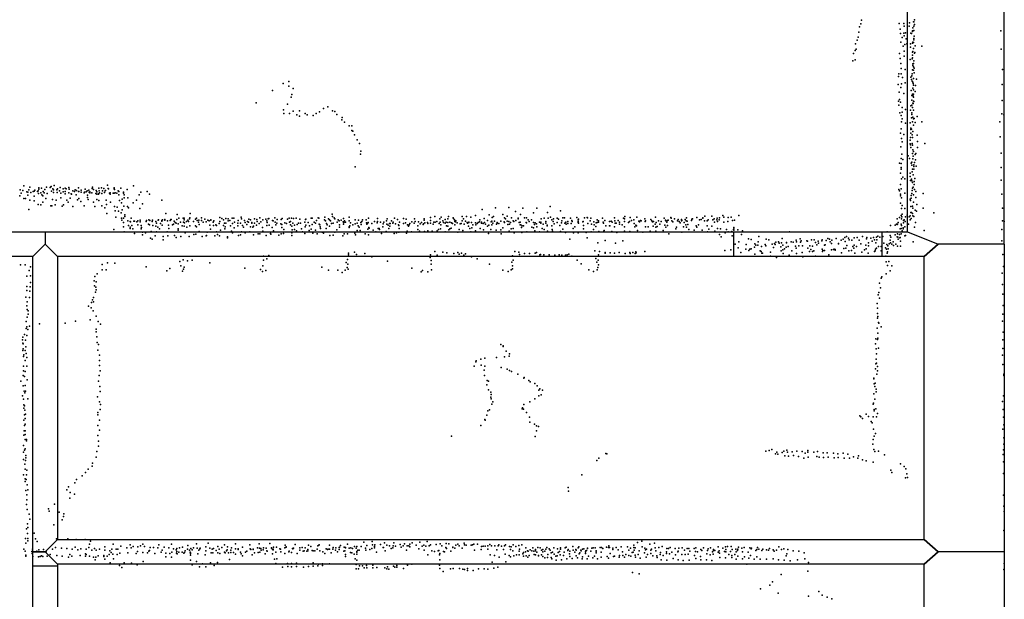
# Model space of a CAD drawing. Extents: x -15849 to -3885, y -12931 to 26984.
# Tile 8 of 21: x -11518 to -6726, y -4531 to -1709. Entities that reach past the tile are written whole.
import ezdxf

# ---------------------------------------------------------------- set-up
doc = ezdxf.new("R2010")
doc.units = 0
for name, color, linetype in [('DOORS', 7, 'continuous'), ('P', 9, 'continuous'), ('ROOMS', 1, 'continuous'), ('WALLS', 3, 'continuous')]:
    doc.layers.add(name, color=color, linetype=linetype)

msp = doc.modelspace()

# ---------------------------------------------------------------- linework, layer by layer
at = {"layer": 'DOORS'}
for points in [[(-8042.9, -2742.2), (-7322.9, -2742.2), (-7322.9, -2862.2), (-8042.9, -2862.2), (-8042.9, -2742.2)], [(-11333.4, -4367.3), (-11333.4, -5127.6), (-11453.4, -5127.6), (-11453.4, -4367.3), (-11333.4, -4367.3)]]:
    msp.add_lwpolyline(points, dxfattribs=at)
at = {"layer": 'P'}
for p in [(-7422, -1712), (-7187, -1724), (-7169, -1719), (-7166, -1719), (-7163, -1710), (-7434, -1769), (-7431, -1744), (-7425, -1729), (-7238, -1728), (-7234, -1755), (-7216, -1728), (-7214, -1741), (-7189, -1740), (-7174, -1767), (-7173, -1763), (-7172, -1748), (-7171, -1749), (-7167, -1740), (-7167, -1761), (-7164, -1733), (-6743, -1763), (-7443, -1809), (-7437, -1794), (-7231, -1776), (-7230, -1819), (-7224, -1795), (-7215, -1775), (-7213, -1787), (-7208, -1773), (-7204, -1803), (-7181, -1774), (-7178, -1776), (-7171, -1819), (-7169, -1820), (-7167, -1800), (-7167, -1807), (-7165, -1790), (-7453, -1859), (-7450, -1826), (-7447, -1852), (-7218, -1838), (-7214, -1863), (-7210, -1829), (-7200, -1826), (-7183, -1827), (-7183, -1843), (-7173, -1823), (-7173, -1867), (-7172, -1864), (-7168, -1850), (-7162, -1868), (-7161, -1837), (-7128, -1838), (-6741, -1853), (-7463, -1909), (-7460, -1873), (-7453, -1904), (-7237, -1873), (-7233, -1898), (-7213, -1886), (-7213, -1887), (-7185, -1903), (-7175, -1900), (-7174, -1882), (-7173, -1895), (-7167, -1909), (-7164, -1872), (-7230, -1922), (-7229, -1946), (-7209, -1952), (-7173, -1953), (-7172, -1924), (-7171, -1932), (-7170, -1954), (-7169, -1954), (-7168, -1922), (-7168, -1938), (-7165, -1945), (-6736, -1952), (-10209, -2010), (-7241, -1985), (-7240, -1973), (-7229, -1973), (-7222, -1990), (-7181, -1989), (-7178, -2001), (-7176, -1983), (-7175, -1973), (-7175, -2008), (-7169, -1996), (-7165, -1968), (-7154, -1999), (-10287, -2053), (-10236, -2019), (-10208, -2033), (-10187, -2044), (-7243, -2024), (-7230, -2039), (-7227, -2022), (-7209, -2016), (-7179, -2053), (-7172, -2013), (-7172, -2043), (-7170, -2020), (-7169, -2028), (-7169, -2051), (-7161, -2059), (-7158, -2029), (-6737, -2024), (-10197, -2087), (-10193, -2074), (-7242, -2105), (-7238, -2062), (-7237, -2097), (-7216, -2068), (-7177, -2101), (-7176, -2078), (-7173, -2072), (-7171, -2077), (-7170, -2082), (-7169, -2072), (-7169, -2087), (-7169, -2105), (-7166, -2107), (-6737, -2102), (-10367, -2113), (-10234, -2148), (-10214, -2121), (-10187, -2155), (-10157, -2152), (-10039, -2142), (-10018, -2134), (-9995, -2153), (-9984, -2156), (-7240, -2125), (-7231, -2110), (-7224, -2136), (-7208, -2147), (-7183, -2150), (-7181, -2129), (-7177, -2125), (-7174, -2136), (-7171, -2116), (-7170, -2117), (-7169, -2150), (-10233, -2166), (-10205, -2166), (-10169, -2173), (-10157, -2178), (-10129, -2165), (-10119, -2172), (-10089, -2175), (-10075, -2166), (-10059, -2157), (-9974, -2170), (-9951, -2197), (-9949, -2185), (-7235, -2162), (-7228, -2175), (-7223, -2159), (-7223, -2191), (-7178, -2187), (-7177, -2162), (-7176, -2170), (-7171, -2184), (-7169, -2192), (-7165, -2190), (-7151, -2180), (-6739, -2168), (-6728, -2172), (-9937, -2208), (-9915, -2225), (-9902, -2226), (-9902, -2248), (-9897, -2252), (-7229, -2241), (-7227, -2207), (-7208, -2212), (-7185, -2211), (-7181, -2237), (-7181, -2244), (-7178, -2242), (-7173, -2207), (-7169, -2223), (-7160, -2209), (-7128, -2207), (-6748, -2206), (-9888, -2270), (-9876, -2294), (-7231, -2262), (-7227, -2288), (-7215, -2268), (-7184, -2295), (-7183, -2283), (-7181, -2261), (-7175, -2269), (-7174, -2282), (-7172, -2253), (-7151, -2271), (-6747, -2280), (-9864, -2311), (-7230, -2328), (-7224, -2304), (-7185, -2314), (-7183, -2318), (-7182, -2332), (-7175, -2311), (-7173, -2320), (-7171, -2343), (-7149, -2302), (-7149, -2332), (-7113, -2312), (-9859, -2364), (-9858, -2349), (-7229, -2384), (-7225, -2363), (-7221, -2390), (-7195, -2372), (-7187, -2385), (-7173, -2361), (-7172, -2387), (-7170, -2374), (-7168, -2351), (-7161, -2365), (-7158, -2391), (-7157, -2361), (-6742, -2359), (-9885, -2426), (-7237, -2408), (-7229, -2428), (-7229, -2436), (-7228, -2409), (-7180, -2407), (-7177, -2417), (-7176, -2402), (-7173, -2437), (-7167, -2416), (-7166, -2423), (-7166, -2436), (-7164, -2405), (-7155, -2422), (-6741, -2429), (-7232, -2456), (-7226, -2483), (-7220, -2476), (-7210, -2483), (-7185, -2456), (-7185, -2473), (-7178, -2485), (-7175, -2449), (-7170, -2464), (-7162, -2482), (-6741, -2491), (-11516, -2537), (-11497, -2518), (-11474, -2538), (-11473, -2537), (-11468, -2524), (-11444, -2539), (-11425, -2534), (-11424, -2527), (-11412, -2530), (-11395, -2535), (-11387, -2524), (-11369, -2526), (-11367, -2523), (-11365, -2521), (-11357, -2532), (-11354, -2537), (-11350, -2516), (-11337, -2537), (-11334, -2532), (-11321, -2526), (-11306, -2532), (-11296, -2529), (-11292, -2532), (-11278, -2526), (-11277, -2534), (-11248, -2538), (-11231, -2527), (-11219, -2539), (-11200, -2534), (-11181, -2539), (-11166, -2531), (-11164, -2525), (-11159, -2535), (-11133, -2530), (-11120, -2528), (-11108, -2531), (-11090, -2514), (-11087, -2531), (-11086, -2533), (-11059, -2532), (-11058, -2528), (-11057, -2536), (-11026, -2529), (-10995, -2535), (-10964, -2518), (-7239, -2536), (-7231, -2511), (-7228, -2532), (-7183, -2492), (-7176, -2494), (-7174, -2502), (-7174, -2529), (-7170, -2525), (-7165, -2496), (-7165, -2512), (-7163, -2536), (-11517, -2566), (-11511, -2553), (-11503, -2540), (-11497, -2580), (-11490, -2579), (-11484, -2547), (-11479, -2549), (-11479, -2564), (-11468, -2587), (-11464, -2550), (-11453, -2545), (-11448, -2544), (-11448, -2568), (-11431, -2546), (-11428, -2543), (-11426, -2555), (-11415, -2552), (-11411, -2561), (-11406, -2567), (-11404, -2545), (-11399, -2552), (-11391, -2579), (-11384, -2555), (-11363, -2544), (-11359, -2584), (-11354, -2550), (-11335, -2550), (-11325, -2542), (-11318, -2553), (-11317, -2576), (-11307, -2547), (-11297, -2545), (-11296, -2557), (-11278, -2552), (-11273, -2578), (-11267, -2556), (-11266, -2558), (-11259, -2542), (-11251, -2546), (-11243, -2562), (-11242, -2541), (-11236, -2586), (-11231, -2545), (-11230, -2545), (-11230, -2579), (-11218, -2549), (-11205, -2552), (-11202, -2549), (-11195, -2547), (-11190, -2542), (-11188, -2564), (-11188, -2574), (-11184, -2585), (-11180, -2548), (-11177, -2547), (-11177, -2552), (-11167, -2552), (-11148, -2555), (-11146, -2541), (-11142, -2547), (-11142, -2559), (-11142, -2584), (-11135, -2557), (-11134, -2558), (-11131, -2542), (-11129, -2552), (-11118, -2555), (-11115, -2543), (-11106, -2550), (-11102, -2543), (-11101, -2541), (-11097, -2587), (-11081, -2554), (-11078, -2559), (-11077, -2552), (-11063, -2554), (-11059, -2553), (-11053, -2552), (-11046, -2554), (-11038, -2542), (-11036, -2546), (-11035, -2561), (-11019, -2583), (-11013, -2553), (-11012, -2548), (-11010, -2577), (-11009, -2562), (-10992, -2577), (-10937, -2561), (-10929, -2549), (-10898, -2546), (-10887, -2558), (-7236, -2542), (-7231, -2558), (-7231, -2566), (-7226, -2576), (-7210, -2554), (-7185, -2583), (-7180, -2565), (-7180, -2578), (-7176, -2555), (-7175, -2541), (-7168, -2562), (-7157, -2545), (-7157, -2575), (-7122, -2555), (-6738, -2559), (-11473, -2633), (-11448, -2591), (-11428, -2608), (-11415, -2611), (-11406, -2597), (-11367, -2615), (-11362, -2616), (-11346, -2610), (-11341, -2588), (-11311, -2617), (-11304, -2610), (-11289, -2588), (-11282, -2598), (-11259, -2619), (-11220, -2594), (-11205, -2616), (-11159, -2597), (-11153, -2619), (-11133, -2590), (-11118, -2615), (-11103, -2625), (-11096, -2608), (-11076, -2597), (-11056, -2618), (-11043, -2622), (-11032, -2589), (-11023, -2601), (-11020, -2634), (-11011, -2617), (-10994, -2619), (-10988, -2625), (-10966, -2600), (-10949, -2588), (-10933, -2629), (-10921, -2606), (-10826, -2588), (-9267, -2633), (-9203, -2625), (-9137, -2623), (-9069, -2627), (-9002, -2627), (-8937, -2619), (-7231, -2603), (-7226, -2629), (-7224, -2614), (-7210, -2628), (-7183, -2590), (-7182, -2618), (-7174, -2617), (-7172, -2626), (-7169, -2598), (-7152, -2608), (-7122, -2627), (-6736, -2627), (-6729, -2627), (-11094, -2652), (-11054, -2640), (-11050, -2671), (-11037, -2641), (-11024, -2650), (-11022, -2676), (-11012, -2676), (-11007, -2667), (-11006, -2659), (-10976, -2675), (-10890, -2683), (-10823, -2683), (-10812, -2681), (-10807, -2652), (-10783, -2682), (-10781, -2682), (-10753, -2681), (-10751, -2658), (-10743, -2676), (-10722, -2675), (-10718, -2683), (-10717, -2675), (-10692, -2679), (-10690, -2673), (-10688, -2653), (-10663, -2680), (-10657, -2676), (-10633, -2673), (-10617, -2680), (-10587, -2683), (-10544, -2672), (-10535, -2677), (-10514, -2677), (-10504, -2678), (-10484, -2676), (-10476, -2676), (-10440, -2670), (-10439, -2678), (-10403, -2680), (-10376, -2678), (-10364, -2682), (-10349, -2673), (-10320, -2680), (-10309, -2678), (-10305, -2677), (-10276, -2674), (-10265, -2682), (-10245, -2682), (-10240, -2677), (-10215, -2680), (-10206, -2676), (-10196, -2676), (-10186, -2677), (-10173, -2676), (-10155, -2680), (-10127, -2681), (-10125, -2680), (-10099, -2675), (-10095, -2676), (-10066, -2673), (-10062, -2675), (-10033, -2671), (-10015, -2679), (-9997, -2655), (-9995, -2667), (-9988, -2673), (-9984, -2678), (-9968, -2683), (-9942, -2677), (-9914, -2671), (-9850, -2683), (-9832, -2683), (-9821, -2676), (-9776, -2677), (-9730, -2679), (-9694, -2675), (-9680, -2682), (-9650, -2677), (-9638, -2680), (-9597, -2678), (-9550, -2679), (-9518, -2672), (-9497, -2667), (-9474, -2678), (-9467, -2671), (-9448, -2682), (-9435, -2678), (-9431, -2667), (-9409, -2673), (-9407, -2677), (-9364, -2667), (-9358, -2678), (-9344, -2667), (-9322, -2671), (-9299, -2663), (-9257, -2677), (-9234, -2659), (-9219, -2672), (-9213, -2667), (-9167, -2658), (-9158, -2674), (-9154, -2678), (-9145, -2666), (-9125, -2674), (-9105, -2643), (-9092, -2676), (-9092, -2679), (-9081, -2657), (-9061, -2673), (-9051, -2673), (-9044, -2683), (-9018, -2650), (-8980, -2678), (-8966, -2676), (-8950, -2648), (-8946, -2675), (-8935, -2670), (-8928, -2683), (-8921, -2678), (-8902, -2676), (-8896, -2680), (-8886, -2639), (-8874, -2673), (-8866, -2674), (-8838, -2675), (-8807, -2672), (-8800, -2683), (-8799, -2680), (-8770, -2673), (-8757, -2672), (-8754, -2673), (-8738, -2675), (-8707, -2683), (-8681, -2676), (-8623, -2674), (-8580, -2675), (-8575, -2679), (-8573, -2667), (-8547, -2672), (-8515, -2670), (-8476, -2679), (-8446, -2681), (-8424, -2671), (-8381, -2676), (-8349, -2672), (-8348, -2676), (-8331, -2678), (-8313, -2682), (-8297, -2681), (-8280, -2681), (-8273, -2674), (-8247, -2680), (-8244, -2679), (-8222, -2672), (-8210, -2683), (-8202, -2682), (-8193, -2674), (-8193, -2676), (-8184, -2666), (-8167, -2683), (-8150, -2665), (-8139, -2678), (-8123, -2675), (-8114, -2683), (-8113, -2674), (-8096, -2662), (-8092, -2671), (-8070, -2672), (-8055, -2671), (-8018, -2663), (-7248, -2678), (-7237, -2672), (-7229, -2663), (-7227, -2678), (-7225, -2668), (-7224, -2655), (-7214, -2683), (-7208, -2669), (-7199, -2661), (-7189, -2668), (-7185, -2683), (-7184, -2664), (-7181, -2647), (-7180, -2677), (-7178, -2647), (-7173, -2652), (-7172, -2664), (-7166, -2667), (-7161, -2637), (-7153, -2642), (-7069, -2649), (-11060, -2731), (-11021, -2685), (-11013, -2696), (-11013, -2718), (-10991, -2689), (-10989, -2711), (-10981, -2719), (-10980, -2692), (-10980, -2726), (-10979, -2693), (-10973, -2711), (-10968, -2728), (-10962, -2690), (-10959, -2690), (-10948, -2693), (-10943, -2689), (-10943, -2707), (-10932, -2685), (-10932, -2693), (-10926, -2711), (-10926, -2728), (-10925, -2721), (-10902, -2692), (-10901, -2687), (-10891, -2705), (-10887, -2708), (-10884, -2687), (-10874, -2692), (-10871, -2685), (-10870, -2711), (-10856, -2692), (-10856, -2714), (-10853, -2700), (-10846, -2719), (-10844, -2685), (-10843, -2684), (-10837, -2728), (-10832, -2701), (-10827, -2690), (-10826, -2686), (-10824, -2710), (-10811, -2685), (-10799, -2688), (-10794, -2710), (-10792, -2726), (-10785, -2686), (-10775, -2708), (-10769, -2704), (-10766, -2690), (-10761, -2696), (-10757, -2699), (-10747, -2703), (-10747, -2727), (-10736, -2695), (-10728, -2712), (-10720, -2695), (-10717, -2715), (-10716, -2698), (-10706, -2692), (-10704, -2719), (-10699, -2685), (-10696, -2691), (-10690, -2713), (-10672, -2691), (-10662, -2712), (-10658, -2718), (-10654, -2687), (-10647, -2695), (-10646, -2685), (-10645, -2706), (-10633, -2686), (-10625, -2694), (-10611, -2693), (-10603, -2685), (-10596, -2688), (-10593, -2710), (-10590, -2729), (-10587, -2685), (-10576, -2694), (-10574, -2711), (-10573, -2688), (-10563, -2707), (-10560, -2711), (-10548, -2702), (-10544, -2692), (-10526, -2684), (-10526, -2711), (-10522, -2699), (-10519, -2728), (-10518, -2717), (-10515, -2700), (-10503, -2689), (-10496, -2687), (-10492, -2713), (-10482, -2701), (-10474, -2722), (-10473, -2695), (-10457, -2712), (-10456, -2699), (-10454, -2687), (-10444, -2700), (-10433, -2711), (-10429, -2719), (-10424, -2686), (-10421, -2697), (-10412, -2706), (-10409, -2692), (-10405, -2694), (-10394, -2684), (-10394, -2717), (-10389, -2699), (-10388, -2697), (-10384, -2719), (-10380, -2715), (-10376, -2699), (-10366, -2709), (-10363, -2692), (-10352, -2701), (-10344, -2693), (-10337, -2720), (-10334, -2684), (-10315, -2689), (-10315, -2711), (-10314, -2696), (-10304, -2710), (-10290, -2721), (-10288, -2687), (-10285, -2689), (-10274, -2695), (-10272, -2708), (-10267, -2700), (-10247, -2703), (-10243, -2720), (-10242, -2706), (-10232, -2731), (-10227, -2698), (-10220, -2702), (-10205, -2695), (-10200, -2691), (-10200, -2708), (-10194, -2714), (-10188, -2700), (-10181, -2709), (-10180, -2731), (-10167, -2706), (-10161, -2699), (-10151, -2700), (-10147, -2727), (-10130, -2695), (-10129, -2717), (-10126, -2710), (-10114, -2696), (-10108, -2713), (-10100, -2729), (-10095, -2706), (-10085, -2695), (-10079, -2700), (-10074, -2687), (-10060, -2704), (-10057, -2707), (-10055, -2718), (-10054, -2725), (-10034, -2684), (-10029, -2688), (-10027, -2725), (-10025, -2701), (-10022, -2707), (-10010, -2684), (-10010, -2715), (-10005, -2688), (-10001, -2702), (-9993, -2699), (-9973, -2695), (-9964, -2689), (-9962, -2708), (-9962, -2719), (-9953, -2685), (-9943, -2693), (-9942, -2704), (-9940, -2696), (-9937, -2688), (-9933, -2695), (-9914, -2688), (-9914, -2718), (-9914, -2721), (-9911, -2713), (-9908, -2698), (-9897, -2707), (-9885, -2684), (-9885, -2703), (-9876, -2700), (-9870, -2712), (-9869, -2685), (-9866, -2719), (-9858, -2696), (-9856, -2706), (-9853, -2691), (-9831, -2698), (-9828, -2705), (-9825, -2701), (-9823, -2729), (-9822, -2696), (-9819, -2721), (-9817, -2724), (-9804, -2702), (-9792, -2691), (-9779, -2698), (-9777, -2692), (-9773, -2725), (-9768, -2725), (-9767, -2731), (-9762, -2694), (-9751, -2717), (-9749, -2703), (-9746, -2695), (-9733, -2688), (-9731, -2704), (-9725, -2709), (-9722, -2725), (-9719, -2701), (-9717, -2715), (-9715, -2702), (-9709, -2688), (-9702, -2699), (-9701, -2694), (-9689, -2703), (-9675, -2707), (-9673, -2711), (-9671, -2726), (-9670, -2695), (-9651, -2702), (-9640, -2698), (-9630, -2708), (-9626, -2714), (-9622, -2708), (-9620, -2701), (-9610, -2693), (-9598, -2700), (-9594, -2691), (-9581, -2712), (-9581, -2731), (-9578, -2693), (-9569, -2703), (-9563, -2697), (-9555, -2706), (-9553, -2703), (-9550, -2685), (-9547, -2698), (-9533, -2696), (-9532, -2702), (-9518, -2686), (-9518, -2699), (-9506, -2704), (-9502, -2695), (-9496, -2694), (-9488, -2692), (-9480, -2731), (-9476, -2702), (-9472, -2695), (-9470, -2727), (-9469, -2707), (-9459, -2688), (-9455, -2696), (-9447, -2699), (-9442, -2694), (-9441, -2712), (-9434, -2697), (-9434, -2714), (-9425, -2695), (-9424, -2728), (-9419, -2724), (-9417, -2698), (-9411, -2702), (-9402, -2684), (-9401, -2707), (-9400, -2691), (-9397, -2693), (-9396, -2689), (-9389, -2698), (-9379, -2730), (-9374, -2703), (-9369, -2702), (-9365, -2688), (-9355, -2704), (-9349, -2690), (-9340, -2696), (-9338, -2699), (-9334, -2714), (-9333, -2697), (-9332, -2695), (-9328, -2725), (-9320, -2696), (-9317, -2723), (-9313, -2708), (-9300, -2698), (-9298, -2707), (-9291, -2701), (-9287, -2696), (-9280, -2693), (-9278, -2684), (-9277, -2726), (-9271, -2694), (-9270, -2699), (-9263, -2701), (-9256, -2696), (-9251, -2705), (-9242, -2714), (-9241, -2686), (-9235, -2709), (-9226, -2730), (-9224, -2693), (-9221, -2690), (-9221, -2707), (-9215, -2699), (-9208, -2690), (-9197, -2705), (-9195, -2700), (-9194, -2696), (-9186, -2701), (-9177, -2690), (-9167, -2722), (-9161, -2693), (-9158, -2696), (-9146, -2690), (-9142, -2706), (-9138, -2691), (-9135, -2704), (-9129, -2696), (-9127, -2728), (-9117, -2689), (-9117, -2725), (-9114, -2692), (-9104, -2687), (-9103, -2686), (-9088, -2696), (-9083, -2707), (-9082, -2695), (-9080, -2707), (-9076, -2721), (-9072, -2713), (-9067, -2712), (-9053, -2696), (-9051, -2698), (-9039, -2692), (-9027, -2684), (-9026, -2719), (-9018, -2696), (-9017, -2722), (-9013, -2706), (-9010, -2698), (-9003, -2703), (-9001, -2718), (-8988, -2695), (-8982, -2694), (-8982, -2699), (-8976, -2725), (-8970, -2705), (-8966, -2731), (-8958, -2699), (-8957, -2691), (-8951, -2710), (-8951, -2713), (-8928, -2713), (-8926, -2731), (-8922, -2691), (-8917, -2703), (-8902, -2697), (-8890, -2711), (-8881, -2698), (-8879, -2689), (-8874, -2729), (-8865, -2700), (-8860, -2695), (-8858, -2704), (-8851, -2691), (-8850, -2702), (-8834, -2701), (-8831, -2686), (-8830, -2692), (-8824, -2726), (-8816, -2718), (-8801, -2691), (-8800, -2697), (-8798, -2699), (-8778, -2693), (-8776, -2692), (-8775, -2711), (-8774, -2727), (-8753, -2702), (-8741, -2689), (-8736, -2705), (-8725, -2730), (-8724, -2693), (-8723, -2707), (-8715, -2716), (-8713, -2698), (-8708, -2697), (-8702, -2688), (-8701, -2695), (-8678, -2694), (-8677, -2699), (-8671, -2686), (-8665, -2713), (-8648, -2691), (-8647, -2712), (-8646, -2713), (-8640, -2690), (-8635, -2694), (-8624, -2718), (-8622, -2689), (-8620, -2700), (-8615, -2699), (-8606, -2686), (-8599, -2694), (-8599, -2704), (-8586, -2707), (-8575, -2691), (-8574, -2718), (-8556, -2697), (-8550, -2692), (-8540, -2686), (-8529, -2684), (-8528, -2702), (-8524, -2718), (-8519, -2709), (-8516, -2713), (-8505, -2690), (-8501, -2693), (-8497, -2686), (-8493, -2689), (-8474, -2692), (-8473, -2689), (-8473, -2718), (-8459, -2718), (-8442, -2688), (-8439, -2693), (-8435, -2715), (-8434, -2691), (-8426, -2705), (-8422, -2719), (-8420, -2697), (-8416, -2716), (-8409, -2688), (-8403, -2704), (-8397, -2692), (-8378, -2709), (-8376, -2685), (-8373, -2689), (-8373, -2719), (-8368, -2694), (-8366, -2687), (-8366, -2711), (-8362, -2685), (-8345, -2688), (-8345, -2689), (-8339, -2693), (-8325, -2728), (-8322, -2719), (-8316, -2689), (-8309, -2692), (-8304, -2698), (-8298, -2689), (-8295, -2687), (-8287, -2718), (-8285, -2696), (-8277, -2707), (-8274, -2688), (-8273, -2719), (-8269, -2690), (-8266, -2706), (-8261, -2730), (-8249, -2687), (-8226, -2712), (-8222, -2719), (-8214, -2707), (-8186, -2688), (-8173, -2688), (-8172, -2688), (-8172, -2713), (-8164, -2729), (-8149, -2714), (-8145, -2684), (-8137, -2694), (-8125, -2684), (-8122, -2692), (-8122, -2726), (-8108, -2727), (-8091, -2694), (-8079, -2731), (-8072, -2692), (-8049, -2687), (-8044, -2730), (-8043, -2721), (-8043, -2727), (-8039, -2685), (-7280, -2711), (-7258, -2710), (-7251, -2705), (-7248, -2706), (-7246, -2705), (-7243, -2697), (-7234, -2728), (-7228, -2705), (-7228, -2726), (-7227, -2711), (-7219, -2728), (-7218, -2722), (-7217, -2687), (-7217, -2698), (-7210, -2717), (-7209, -2691), (-7192, -2705), (-7163, -2719), (-7158, -2696), (-6738, -2731), (-6735, -2688), (-6727, -2691), (-11009, -2742), (-10959, -2750), (-10921, -2743), (-10921, -2756), (-10906, -2746), (-10882, -2772), (-10878, -2740), (-10873, -2777), (-10859, -2761), (-10853, -2742), (-10819, -2764), (-10801, -2742), (-10797, -2761), (-10765, -2760), (-10756, -2769), (-10747, -2733), (-10733, -2764), (-10712, -2747), (-10694, -2764), (-10670, -2755), (-10660, -2753), (-10645, -2740), (-10630, -2765), (-10610, -2761), (-10609, -2759), (-10605, -2743), (-10568, -2762), (-10561, -2741), (-10556, -2755), (-10546, -2762), (-10540, -2734), (-10507, -2771), (-10506, -2766), (-10488, -2739), (-10483, -2747), (-10453, -2759), (-10443, -2757), (-10438, -2741), (-10421, -2747), (-10398, -2742), (-10380, -2757), (-10358, -2752), (-10349, -2752), (-10335, -2738), (-10319, -2759), (-10297, -2750), (-10296, -2753), (-10283, -2737), (-10257, -2758), (-10246, -2752), (-10234, -2750), (-10194, -2747), (-10194, -2759), (-10192, -2732), (-10171, -2737), (-10142, -2741), (-10131, -2750), (-10109, -2735), (-10092, -2748), (-10079, -2733), (-10070, -2751), (-10046, -2744), (-10040, -2749), (-10008, -2760), (-9992, -2758), (-9984, -2744), (-9975, -2732), (-9945, -2762), (-9939, -2752), (-9923, -2751), (-9887, -2748), (-9883, -2757), (-9875, -2735), (-9861, -2736), (-9837, -2752), (-9821, -2756), (-9797, -2734), (-9785, -2742), (-9758, -2750), (-9735, -2740), (-9734, -2742), (-9696, -2750), (-9684, -2747), (-9673, -2743), (-9635, -2748), (-9632, -2739), (-9611, -2742), (-9573, -2739), (-9548, -2740), (-9531, -2737), (-9510, -2738), (-9486, -2737), (-9448, -2742), (-9429, -2732), (-9385, -2743), (-9362, -2736), (-9323, -2741), (-9299, -2737), (-9261, -2732), (-9237, -2750), (-9199, -2733), (-9177, -2732), (-9175, -2751), (-9136, -2738), (-9112, -2747), (-9074, -2745), (-9050, -2742), (-9011, -2737), (-8988, -2742), (-8949, -2738), (-8925, -2738), (-8886, -2740), (-8862, -2745), (-8840, -2778), (-8823, -2747), (-8800, -2746), (-8762, -2745), (-8756, -2771), (-8737, -2742), (-8699, -2740), (-8675, -2739), (-8674, -2735), (-8637, -2740), (-8612, -2745), (-8574, -2739), (-8549, -2740), (-8512, -2736), (-8486, -2744), (-8449, -2738), (-8423, -2739), (-8387, -2735), (-8359, -2751), (-8296, -2744), (-8235, -2734), (-8197, -2734), (-8170, -2741), (-8135, -2739), (-8113, -2755), (-8104, -2766), (-8085, -2746), (-8071, -2742), (-8070, -2742), (-8052, -2740), (-8050, -2761), (-8043, -2733), (-8024, -2732), (-8006, -2755), (-8000, -2737), (-7972, -2776), (-7959, -2779), (-7921, -2765), (-7886, -2778), (-7808, -2775), (-7771, -2741), (-7720, -2776), (-7586, -2774), (-7577, -2778), (-7544, -2775), (-7510, -2778), (-7503, -2770), (-7495, -2765), (-7485, -2772), (-7457, -2771), (-7442, -2769), (-7416, -2765), (-7397, -2776), (-7395, -2769), (-7376, -2773), (-7363, -2769), (-7348, -2768), (-7342, -2763), (-7332, -2768), (-7318, -2764), (-7297, -2742), (-7282, -2759), (-7279, -2768), (-7258, -2757), (-7248, -2766), (-7246, -2752), (-7245, -2768), (-7243, -2777), (-7236, -2754), (-7236, -2754), (-7235, -2771), (-7233, -2769), (-7228, -2751), (-7225, -2741), (-7223, -2737), (-7211, -2762), (-7208, -2760), (-7116, -2736), (-10819, -2781), (-8704, -2795), (-8668, -2784), (-8619, -2797), (-8583, -2785), (-8036, -2802), (-8022, -2819), (-8018, -2791), (-7984, -2827), (-7982, -2803), (-7965, -2827), (-7958, -2824), (-7942, -2817), (-7940, -2801), (-7936, -2806), (-7926, -2806), (-7924, -2790), (-7908, -2814), (-7890, -2803), (-7887, -2810), (-7873, -2780), (-7856, -2802), (-7849, -2818), (-7845, -2799), (-7841, -2803), (-7838, -2792), (-7826, -2790), (-7822, -2797), (-7814, -2815), (-7811, -2795), (-7805, -2806), (-7796, -2825), (-7788, -2816), (-7787, -2795), (-7786, -2794), (-7779, -2814), (-7763, -2791), (-7754, -2792), (-7743, -2812), (-7740, -2783), (-7740, -2821), (-7738, -2790), (-7727, -2810), (-7718, -2792), (-7715, -2786), (-7708, -2810), (-7688, -2786), (-7684, -2787), (-7683, -2821), (-7672, -2810), (-7664, -2781), (-7660, -2812), (-7652, -2781), (-7645, -2794), (-7639, -2805), (-7632, -2787), (-7630, -2797), (-7614, -2786), (-7612, -2780), (-7612, -2826), (-7602, -2806), (-7598, -2805), (-7593, -2784), (-7574, -2790), (-7568, -2799), (-7566, -2782), (-7554, -2827), (-7534, -2801), (-7533, -2798), (-7521, -2783), (-7508, -2823), (-7501, -2789), (-7498, -2821), (-7492, -2809), (-7481, -2780), (-7468, -2782), (-7464, -2814), (-7458, -2821), (-7457, -2806), (-7445, -2813), (-7432, -2782), (-7424, -2800), (-7400, -2806), (-7399, -2824), (-7388, -2810), (-7387, -2796), (-7369, -2788), (-7358, -2781), (-7354, -2826), (-7351, -2795), (-7348, -2821), (-7346, -2781), (-7338, -2814), (-7326, -2814), (-7312, -2797), (-7304, -2820), (-7300, -2826), (-7298, -2804), (-7294, -2810), (-7292, -2825), (-7287, -2800), (-7282, -2783), (-7280, -2796), (-7274, -2802), (-7267, -2790), (-7266, -2809), (-7254, -2802), (-7246, -2812), (-7231, -2787), (-7231, -2811), (-7170, -2791), (-6739, -2785), (-10331, -2861), (-10315, -2874), (-10306, -2857), (-9918, -2846), (-9918, -2853), (-9888, -2840), (-9879, -2852), (-9839, -2848), (-9805, -2863), (-9520, -2867), (-9518, -2854), (-9498, -2837), (-9487, -2855), (-9458, -2841), (-9439, -2844), (-9405, -2847), (-9386, -2843), (-9379, -2851), (-9368, -2846), (-9357, -2856), (-9349, -2849), (-9320, -2863), (-9292, -2873), (-9119, -2858), (-9108, -2838), (-9089, -2840), (-9086, -2852), (-9061, -2847), (-9037, -2848), (-9010, -2846), (-9003, -2842), (-8986, -2854), (-8983, -2852), (-8968, -2853), (-8941, -2853), (-8913, -2856), (-8893, -2853), (-8880, -2856), (-8862, -2855), (-8854, -2854), (-8845, -2851), (-8831, -2860), (-8719, -2835), (-8714, -2872), (-8702, -2854), (-8696, -2838), (-8669, -2842), (-8669, -2846), (-8644, -2844), (-8623, -2845), (-8600, -2843), (-8571, -2848), (-8548, -2843), (-8547, -2847), (-8534, -2843), (-8522, -2847), (-8519, -2839), (-8518, -2844), (-8476, -2838), (-8087, -2833), (-8058, -2829), (-8008, -2843), (-7969, -2833), (-7941, -2850), (-7915, -2834), (-7910, -2838), (-7906, -2845), (-7903, -2846), (-7864, -2841), (-7864, -2861), (-7835, -2867), (-7812, -2835), (-7805, -2829), (-7803, -2848), (-7774, -2856), (-7761, -2834), (-7738, -2847), (-7710, -2842), (-7707, -2864), (-7675, -2837), (-7668, -2828), (-7660, -2838), (-7653, -2834), (-7645, -2860), (-7611, -2837), (-7610, -2833), (-7601, -2832), (-7581, -2854), (-7567, -2829), (-7558, -2828), (-7550, -2828), (-7549, -2831), (-7518, -2844), (-7483, -2834), (-7470, -2832), (-7454, -2845), (-7419, -2841), (-7406, -2829), (-7389, -2845), (-7358, -2838), (-7355, -2834), (-7326, -2834), (-7303, -2861), (-7296, -2845), (-7295, -2839), (-6734, -2852), (-11514, -2903), (-11491, -2903), (-11466, -2913), (-11116, -2901), (-11090, -2892), (-11055, -2895), (-10902, -2912), (-10788, -2921), (-10739, -2886), (-10733, -2908), (-10723, -2878), (-10718, -2914), (-10702, -2883), (-10678, -2879), (-10592, -2892), (-10423, -2918), (-10335, -2908), (-10332, -2880), (-10048, -2914), (-9930, -2891), (-9924, -2915), (-9922, -2876), (-9921, -2900), (-9728, -2884), (-9610, -2918), (-9516, -2881), (-9515, -2900), (-9232, -2900), (-9123, -2890), (-9119, -2908), (-9119, -2922), (-9117, -2879), (-8805, -2879), (-8785, -2897), (-8709, -2889), (-8704, -2916), (-8703, -2879), (-8702, -2902), (-7302, -2888), (-7295, -2906), (-7289, -2887), (-7274, -2908), (-6731, -2910), (-11483, -2957), (-11472, -2930), (-11466, -2956), (-11152, -2959), (-11141, -2947), (-11116, -2926), (-11097, -2926), (-10802, -2931), (-10725, -2934), (-10720, -2924), (-10346, -2925), (-10336, -2935), (-10320, -2930), (-10015, -2929), (-9970, -2928), (-9948, -2939), (-9934, -2928), (-9919, -2924), (-9565, -2936), (-9557, -2930), (-9531, -2936), (-9514, -2926), (-9167, -2928), (-9141, -2935), (-9126, -2927), (-8749, -2926), (-8725, -2935), (-8707, -2926), (-7325, -2968), (-7322, -2961), (-7301, -2946), (-7282, -2932), (-6737, -2943), (-11484, -3008), (-11467, -3010), (-11466, -2988), (-11156, -2980), (-11154, -3005), (-11148, -3011), (-11145, -2986), (-7333, -2992), (-7329, -3014), (-6735, -2998), (-11488, -3060), (-11483, -3028), (-11470, -3062), (-11469, -3031), (-11158, -3062), (-11149, -3036), (-11146, -3024), (-7341, -3048), (-7337, -3037), (-7334, -3064), (-6733, -3046), (-11483, -3102), (-11482, -3082), (-11183, -3104), (-11170, -3112), (-11168, -3086), (-11164, -3073), (-11158, -3082), (-7345, -3091), (-7343, -3113), (-6732, -3101), (-11482, -3120), (-11481, -3157), (-11477, -3126), (-11476, -3143), (-11161, -3126), (-11146, -3152), (-7344, -3140), (-7344, -3162), (-7342, -3154), (-6733, -3143), (-11487, -3179), (-11484, -3204), (-11470, -3201), (-11421, -3190), (-11296, -3186), (-11247, -3176), (-11175, -3170), (-11136, -3179), (-11125, -3191), (-7345, -3210), (-7339, -3184), (-7337, -3187), (-7325, -3204), (-6736, -3176), (-11503, -3255), (-11495, -3241), (-11487, -3213), (-11484, -3247), (-11479, -3218), (-11146, -3229), (-11145, -3215), (-11143, -3253), (-7342, -3235), (-6732, -3230), (-11505, -3268), (-11502, -3284), (-11501, -3287), (-11490, -3270), (-11488, -3301), (-11141, -3280), (-11134, -3291), (-9176, -3291), (-9165, -3296), (-9165, -3300), (-7353, -3287), (-7352, -3262), (-7343, -3266), (-7342, -3260), (-6734, -3268), (-11503, -3320), (-11501, -3311), (-11499, -3348), (-11497, -3340), (-11492, -3319), (-11487, -3334), (-11484, -3354), (-11138, -3318), (-11130, -3343), (-9198, -3353), (-9158, -3351), (-9150, -3323), (-9136, -3347), (-9135, -3336), (-7350, -3312), (-7348, -3336), (-7339, -3308), (-6736, -3343), (-6733, -3310), (-11500, -3396), (-11492, -3368), (-11484, -3395), (-11130, -3368), (-11130, -3392), (-9307, -3396), (-9298, -3374), (-9297, -3370), (-9274, -3361), (-9272, -3391), (-9254, -3357), (-9254, -3395), (-7351, -3385), (-7350, -3361), (-7348, -3381), (-7344, -3397), (-6734, -3387), (-11501, -3441), (-11499, -3418), (-11495, -3446), (-11491, -3422), (-11131, -3442), (-11126, -3418), (-9257, -3415), (-9256, -3441), (-9175, -3402), (-9146, -3410), (-9135, -3417), (-9124, -3421), (-9094, -3434), (-7354, -3409), (-7346, -3434), (-7343, -3419), (-6729, -3434), (-6729, -3438), (-6729, -3441), (-11512, -3469), (-11501, -3491), (-11492, -3490), (-11482, -3463), (-11134, -3468), (-11128, -3494), (-9245, -3487), (-9243, -3465), (-9237, -3469), (-9064, -3454), (-9063, -3451), (-9041, -3466), (-9034, -3472), (-9011, -3480), (-9000, -3491), (-7362, -3454), (-7362, -3458), (-7359, -3482), (-7356, -3495), (-7355, -3478), (-11504, -3540), (-11496, -3517), (-11493, -3526), (-11489, -3518), (-11140, -3545), (-11126, -3519), (-9237, -3511), (-9225, -3522), (-9223, -3534), (-8991, -3513), (-8991, -3540), (-8986, -3506), (-8981, -3535), (-8973, -3513), (-7362, -3531), (-7350, -3507), (-7350, -3520), (-6731, -3541), (-11499, -3557), (-11497, -3584), (-11494, -3589), (-11478, -3555), (-11130, -3569), (-11125, -3582), (-9225, -3547), (-9223, -3555), (-9221, -3580), (-9216, -3570), (-9064, -3583), (-9035, -3569), (-9011, -3555), (-7364, -3580), (-7363, -3576), (-7356, -3556), (-6735, -3567), (-11498, -3600), (-11495, -3633), (-11493, -3610), (-11489, -3630), (-11138, -3621), (-11137, -3632), (-11127, -3607), (-9244, -3634), (-9239, -3614), (-9232, -3609), (-9073, -3603), (-9071, -3599), (-9066, -3605), (-9051, -3622), (-7430, -3638), (-7398, -3630), (-7388, -3641), (-7360, -3614), (-7359, -3606), (-7352, -3604), (-7343, -3626), (-6732, -3606), (-11498, -3659), (-11494, -3684), (-11492, -3651), (-11492, -3678), (-11137, -3684), (-11130, -3658), (-9274, -3685), (-9254, -3656), (-9252, -3659), (-9037, -3644), (-9035, -3669), (-9012, -3678), (-9003, -3687), (-7425, -3642), (-7416, -3650), (-7375, -3665), (-7370, -3671), (-7365, -3642), (-7349, -3642), (-6730, -3644), (-6728, -3682), (-11498, -3731), (-11496, -3710), (-11492, -3710), (-11492, -3729), (-11138, -3734), (-11129, -3708), (-9416, -3736), (-9003, -3711), (-8994, -3690), (-7363, -3703), (-7359, -3736), (-7354, -3724), (-6734, -3702), (-11499, -3782), (-11492, -3753), (-11485, -3753), (-11485, -3760), (-11134, -3761), (-11134, -3785), (-9009, -3738), (-7366, -3775), (-7365, -3752), (-6729, -3745), (-6728, -3775), (-11500, -3814), (-11495, -3805), (-11491, -3799), (-11488, -3830), (-11143, -3812), (-8665, -3821), (-8660, -3822), (-7887, -3810), (-7871, -3806), (-7858, -3801), (-7840, -3822), (-7833, -3814), (-7829, -3825), (-7808, -3816), (-7800, -3809), (-7794, -3833), (-7784, -3805), (-7782, -3815), (-7758, -3813), (-7752, -3831), (-7736, -3809), (-7710, -3812), (-7696, -3819), (-7683, -3814), (-7682, -3807), (-7654, -3815), (-7636, -3812), (-7608, -3817), (-7589, -3817), (-7558, -3819), (-7536, -3823), (-7511, -3820), (-7488, -3824), (-7436, -3833), (-7361, -3801), (-7357, -3812), (-7339, -3809), (-7309, -3828), (-6732, -3826), (-6730, -3803), (-11499, -3850), (-11493, -3873), (-11490, -3855), (-11488, -3842), (-11163, -3868), (-11146, -3839), (-8709, -3855), (-8699, -3844), (-7777, -3834), (-7728, -3835), (-7702, -3843), (-7681, -3838), (-7638, -3835), (-7628, -3839), (-7606, -3840), (-7584, -3838), (-7554, -3842), (-7535, -3841), (-7505, -3844), (-7480, -3844), (-7461, -3837), (-7439, -3844), (-7417, -3851), (-7398, -3856), (-7364, -3863), (-7232, -3872), (-6730, -3862), (-11500, -3924), (-11491, -3898), (-11485, -3924), (-11483, -3902), (-11197, -3914), (-11185, -3898), (-11166, -3882), (-8782, -3924), (-7279, -3902), (-7274, -3913), (-7213, -3885), (-7206, -3895), (-7200, -3920), (-6730, -3919), (-11492, -3945), (-11491, -3958), (-11487, -3948), (-11481, -3974), (-11250, -3964), (-11241, -3948), (-11214, -3930), (-7207, -3940), (-7198, -3938), (-11488, -4001), (-11483, -4022), (-11479, -3998), (-11289, -3998), (-11281, -3984), (-11272, -4010), (-11252, -4019), (-8849, -3987), (-8847, -4005), (-6730, -4024), (-11485, -4070), (-11483, -4046), (-11349, -4067), (-11274, -4038), (-11482, -4093), (-11472, -4116), (-11378, -4090), (-11375, -4102), (-11326, -4106), (-11303, -4114), (-6729, -4077), (-6727, -4104), (-11480, -4163), (-11469, -4140), (-11352, -4168), (-11312, -4144), (-11305, -4128), (-11485, -4187), (-11480, -4210), (-11479, -4181), (-11447, -4208), (-6729, -4196), (-11490, -4235), (-11488, -4257), (-11479, -4246), (-11478, -4234), (-11441, -4236), (-11433, -4249), (-11339, -4237), (-11284, -4237), (-11243, -4239), (-11199, -4240), (-11178, -4262), (-11173, -4247), (-11063, -4263), (-10918, -4263), (-10779, -4263), (-10658, -4260), (-10601, -4258), (-10468, -4261), (-10352, -4260), (-10300, -4259), (-10178, -4264), (-9923, -4262), (-9844, -4253), (-9803, -4249), (-9762, -4264), (-9743, -4256), (-9697, -4256), (-9666, -4264), (-9645, -4261), (-9619, -4262), (-9608, -4256), (-9571, -4253), (-9535, -4250), (-9492, -4264), (-9472, -4261), (-9442, -4259), (-9429, -4261), (-9385, -4263), (-9355, -4258), (-9308, -4263), (-9290, -4263), (-9230, -4264), (-8512, -4254), (-8491, -4248), (-8452, -4263), (-8429, -4258), (-11498, -4286), (-11491, -4297), (-11459, -4298), (-11458, -4307), (-11456, -4286), (-11435, -4296), (-11425, -4290), (-11402, -4289), (-11389, -4299), (-11370, -4312), (-11358, -4286), (-11344, -4279), (-11314, -4282), (-11288, -4284), (-11274, -4312), (-11262, -4287), (-11248, -4277), (-11235, -4290), (-11220, -4285), (-11198, -4310), (-11194, -4287), (-11182, -4278), (-11167, -4292), (-11154, -4284), (-11146, -4291), (-11129, -4287), (-11104, -4291), (-11103, -4275), (-11079, -4295), (-11072, -4303), (-11069, -4286), (-11064, -4311), (-11048, -4286), (-11041, -4287), (-11030, -4306), (-11026, -4272), (-10997, -4280), (-10992, -4305), (-10981, -4266), (-10976, -4281), (-10965, -4274), (-10951, -4307), (-10944, -4298), (-10943, -4276), (-10930, -4271), (-10919, -4303), (-10910, -4273), (-10896, -4305), (-10889, -4296), (-10886, -4293), (-10883, -4279), (-10866, -4279), (-10860, -4307), (-10845, -4280), (-10841, -4266), (-10829, -4302), (-10824, -4291), (-10815, -4277), (-10806, -4306), (-10792, -4281), (-10788, -4307), (-10777, -4302), (-10769, -4285), (-10757, -4290), (-10755, -4306), (-10754, -4283), (-10753, -4298), (-10752, -4309), (-10744, -4302), (-10740, -4280), (-10728, -4301), (-10726, -4277), (-10719, -4306), (-10716, -4303), (-10712, -4294), (-10701, -4286), (-10699, -4269), (-10692, -4291), (-10688, -4301), (-10687, -4307), (-10686, -4305), (-10685, -4283), (-10679, -4290), (-10672, -4281), (-10655, -4282), (-10651, -4310), (-10646, -4292), (-10642, -4285), (-10639, -4282), (-10612, -4276), (-10612, -4295), (-10593, -4282), (-10586, -4304), (-10581, -4286), (-10578, -4305), (-10574, -4284), (-10562, -4293), (-10554, -4273), (-10553, -4305), (-10548, -4286), (-10544, -4308), (-10535, -4278), (-10522, -4301), (-10521, -4265), (-10518, -4304), (-10512, -4294), (-10509, -4290), (-10507, -4276), (-10502, -4305), (-10491, -4291), (-10490, -4303), (-10488, -4281), (-10477, -4303), (-10467, -4285), (-10467, -4311), (-10454, -4285), (-10454, -4288), (-10444, -4301), (-10440, -4309), (-10433, -4277), (-10419, -4302), (-10413, -4296), (-10398, -4266), (-10397, -4285), (-10393, -4289), (-10382, -4287), (-10382, -4289), (-10376, -4304), (-10360, -4280), (-10357, -4303), (-10351, -4282), (-10350, -4301), (-10344, -4283), (-10343, -4292), (-10333, -4290), (-10332, -4281), (-10323, -4309), (-10318, -4282), (-10316, -4295), (-10313, -4297), (-10293, -4282), (-10292, -4281), (-10288, -4288), (-10288, -4310), (-10284, -4287), (-10284, -4290), (-10283, -4277), (-10271, -4302), (-10269, -4277), (-10252, -4285), (-10249, -4287), (-10247, -4300), (-10228, -4281), (-10227, -4307), (-10226, -4267), (-10221, -4275), (-10221, -4277), (-10209, -4299), (-10207, -4296), (-10195, -4303), (-10190, -4283), (-10188, -4285), (-10185, -4282), (-10167, -4307), (-10155, -4280), (-10154, -4291), (-10144, -4278), (-10138, -4296), (-10133, -4295), (-10129, -4281), (-10120, -4297), (-10116, -4289), (-10115, -4295), (-10113, -4268), (-10101, -4273), (-10094, -4293), (-10089, -4294), (-10081, -4294), (-10071, -4286), (-10067, -4271), (-10063, -4267), (-10060, -4265), (-10058, -4295), (-10057, -4294), (-10043, -4300), (-10033, -4308), (-10026, -4285), (-10020, -4289), (-10016, -4287), (-10011, -4268), (-10010, -4287), (-10003, -4305), (-9994, -4287), (-9993, -4279), (-9981, -4292), (-9980, -4281), (-9972, -4299), (-9964, -4289), (-9963, -4279), (-9962, -4277), (-9957, -4269), (-9941, -4296), (-9939, -4277), (-9936, -4294), (-9933, -4281), (-9932, -4278), (-9915, -4282), (-9908, -4303), (-9906, -4280), (-9901, -4304), (-9899, -4283), (-9891, -4311), (-9888, -4273), (-9881, -4282), (-9878, -4273), (-9878, -4298), (-9878, -4301), (-9878, -4311), (-9873, -4292), (-9866, -4292), (-9857, -4273), (-9835, -4282), (-9834, -4292), (-9828, -4269), (-9814, -4289), (-9805, -4283), (-9801, -4266), (-9792, -4273), (-9792, -4280), (-9790, -4266), (-9782, -4302), (-9749, -4278), (-9748, -4279), (-9739, -4294), (-9731, -4267), (-9718, -4271), (-9710, -4284), (-9702, -4280), (-9700, -4271), (-9689, -4272), (-9661, -4277), (-9652, -4270), (-9636, -4292), (-9633, -4270), (-9624, -4270), (-9620, -4276), (-9589, -4267), (-9576, -4285), (-9560, -4272), (-9552, -4267), (-9550, -4291), (-9541, -4272), (-9525, -4270), (-9519, -4265), (-9512, -4294), (-9500, -4298), (-9482, -4294), (-9478, -4293), (-9474, -4307), (-9464, -4271), (-9455, -4298), (-9450, -4300), (-9444, -4278), (-9441, -4283), (-9420, -4297), (-9410, -4277), (-9410, -4278), (-9400, -4282), (-9396, -4267), (-9379, -4271), (-9364, -4282), (-9354, -4266), (-9345, -4268), (-9321, -4267), (-9314, -4266), (-9305, -4292), (-9273, -4288), (-9270, -4274), (-9263, -4272), (-9253, -4272), (-9239, -4271), (-9239, -4286), (-9222, -4270), (-9206, -4270), (-9196, -4290), (-9190, -4270), (-9187, -4266), (-9174, -4272), (-9164, -4289), (-9159, -4270), (-9156, -4311), (-9154, -4265), (-9135, -4273), (-9129, -4288), (-9127, -4275), (-9118, -4294), (-9116, -4265), (-9103, -4274), (-9089, -4269), (-9088, -4296), (-9085, -4287), (-9074, -4266), (-9070, -4309), (-9067, -4303), (-9056, -4300), (-9055, -4281), (-9047, -4294), (-9044, -4297), (-9033, -4290), (-9025, -4295), (-9020, -4280), (-9016, -4296), (-9015, -4312), (-9008, -4288), (-9008, -4295), (-9001, -4301), (-8996, -4279), (-8985, -4281), (-8979, -4292), (-8972, -4289), (-8972, -4299), (-8963, -4296), (-8957, -4286), (-8953, -4279), (-8948, -4312), (-8941, -4285), (-8937, -4292), (-8931, -4304), (-8925, -4302), (-8919, -4280), (-8917, -4311), (-8901, -4285), (-8898, -4303), (-8891, -4298), (-8886, -4280), (-8886, -4286), (-8868, -4302), (-8864, -4281), (-8859, -4277), (-8851, -4293), (-8849, -4288), (-8843, -4309), (-8840, -4297), (-8826, -4274), (-8824, -4291), (-8816, -4302), (-8811, -4288), (-8810, -4291), (-8801, -4281), (-8797, -4275), (-8796, -4309), (-8792, -4304), (-8787, -4292), (-8785, -4295), (-8779, -4286), (-8772, -4285), (-8765, -4307), (-8764, -4300), (-8763, -4294), (-8759, -4293), (-8755, -4282), (-8755, -4283), (-8739, -4297), (-8733, -4282), (-8727, -4281), (-8718, -4281), (-8713, -4295), (-8712, -4297), (-8712, -4305), (-8693, -4278), (-8689, -4301), (-8686, -4278), (-8680, -4284), (-8662, -4277), (-8652, -4279), (-8651, -4270), (-8647, -4279), (-8644, -4308), (-8632, -4282), (-8631, -4289), (-8616, -4278), (-8606, -4290), (-8591, -4275), (-8585, -4300), (-8560, -4275), (-8554, -4292), (-8546, -4282), (-8538, -4303), (-8532, -4301), (-8530, -4267), (-8530, -4278), (-8527, -4291), (-8522, -4280), (-8503, -4294), (-8488, -4276), (-8477, -4305), (-8475, -4282), (-8473, -4290), (-8467, -4287), (-8447, -4291), (-8446, -4307), (-8443, -4286), (-8425, -4280), (-8423, -4295), (-8408, -4278), (-8401, -4312), (-8400, -4303), (-8391, -4274), (-8370, -4299), (-8370, -4307), (-8369, -4283), (-8361, -4283), (-8355, -4309), (-8352, -4278), (-8345, -4302), (-8328, -4283), (-8315, -4299), (-8314, -4297), (-8311, -4282), (-8295, -4312), (-8294, -4281), (-8283, -4292), (-8280, -4312), (-8270, -4284), (-8265, -4311), (-8262, -4283), (-8257, -4297), (-8236, -4284), (-8229, -4298), (-8227, -4280), (-8219, -4299), (-8204, -4288), (-8199, -4293), (-8191, -4280), (-8174, -4309), (-8171, -4293), (-8167, -4285), (-8157, -4281), (-8146, -4299), (-8144, -4311), (-8142, -4288), (-8142, -4293), (-8135, -4293), (-8119, -4276), (-8119, -4301), (-8114, -4294), (-8113, -4306), (-8096, -4282), (-8088, -4298), (-8084, -4275), (-8082, -4300), (-8081, -4289), (-8073, -4274), (-8067, -4312), (-8059, -4298), (-8055, -4273), (-8051, -4288), (-8033, -4286), (-8031, -4299), (-8025, -4293), (-8024, -4286), (-8020, -4277), (-8004, -4282), (-8000, -4299), (-7993, -4279), (-7973, -4302), (-7964, -4280), (-7959, -4283), (-7958, -4285), (-7956, -4282), (-7936, -4293), (-7930, -4288), (-7927, -4279), (-7921, -4287), (-7906, -4293), (-7901, -4286), (-7883, -4290), (-7874, -4292), (-7869, -4283), (-7852, -4290), (-7847, -4296), (-7835, -4292), (-7824, -4276), (-7811, -4289), (-7799, -4285), (-7784, -4310), (-7780, -4289), (-7754, -4295), (-7726, -4296), (-7700, -4304), (-11488, -4316), (-11488, -4321), (-11454, -4322), (-11426, -4324), (-11419, -4323), (-11412, -4319), (-11405, -4323), (-11384, -4320), (-11338, -4318), (-11311, -4320), (-11280, -4326), (-11265, -4321), (-11224, -4318), (-11198, -4321), (-11195, -4313), (-11178, -4320), (-11158, -4325), (-11150, -4338), (-11148, -4325), (-11136, -4319), (-11109, -4323), (-11108, -4317), (-11103, -4336), (-11093, -4320), (-11083, -4313), (-11077, -4354), (-11061, -4333), (-11044, -4313), (-11010, -4354), (-10974, -4355), (-10917, -4347), (-10807, -4324), (-10780, -4325), (-10687, -4341), (-10686, -4316), (-10658, -4347), (-10629, -4358), (-10615, -4314), (-10590, -4354), (-10556, -4351), (-10497, -4337), (-10434, -4319), (-10386, -4315), (-10278, -4335), (-10271, -4356), (-10267, -4333), (-10215, -4357), (-10195, -4356), (-10171, -4355), (-10089, -4353), (-10064, -4359), (-10044, -4358), (-10011, -4358), (-9933, -4313), (-9932, -4323), (-9886, -4334), (-9877, -4340), (-9609, -4360), (-9532, -4314), (-9475, -4314), (-9474, -4339), (-9228, -4315), (-9218, -4350), (-9207, -4318), (-9185, -4325), (-9152, -4348), (-9136, -4317), (-9129, -4324), (-9113, -4319), (-9100, -4314), (-9087, -4314), (-9066, -4320), (-9054, -4319), (-9045, -4325), (-9039, -4318), (-9008, -4315), (-8994, -4318), (-8994, -4319), (-8978, -4314), (-8972, -4322), (-8962, -4329), (-8950, -4328), (-8932, -4327), (-8928, -4334), (-8909, -4321), (-8908, -4340), (-8902, -4319), (-8887, -4315), (-8882, -4339), (-8872, -4317), (-8855, -4334), (-8841, -4323), (-8829, -4332), (-8810, -4319), (-8803, -4329), (-8780, -4333), (-8779, -4324), (-8756, -4334), (-8750, -4320), (-8729, -4329), (-8720, -4320), (-8706, -4334), (-8689, -4325), (-8659, -4322), (-8653, -4331), (-8629, -4322), (-8623, -4321), (-8600, -4326), (-8599, -4318), (-8583, -4317), (-8574, -4326), (-8568, -4313), (-8553, -4318), (-8544, -4320), (-8522, -4316), (-8521, -4325), (-8508, -4313), (-8498, -4331), (-8469, -4326), (-8462, -4313), (-8437, -4319), (-8417, -4319), (-8416, -4328), (-8396, -4339), (-8386, -4318), (-8369, -4341), (-8338, -4332), (-8326, -4315), (-8314, -4338), (-8289, -4342), (-8260, -4340), (-8234, -4318), (-8228, -4332), (-8205, -4323), (-8203, -4338), (-8175, -4338), (-8158, -4314), (-8149, -4342), (-8111, -4327), (-8084, -4329), (-8053, -4327), (-8052, -4317), (-8037, -4313), (-8031, -4335), (-8023, -4320), (-8000, -4333), (-7991, -4324), (-7979, -4360), (-7969, -4330), (-7961, -4317), (-7943, -4335), (-7930, -4324), (-7914, -4336), (-7884, -4335), (-7852, -4333), (-7826, -4338), (-7798, -4341), (-7788, -4319), (-7768, -4343), (-7733, -4338), (-7697, -4333), (-7680, -4351), (-6727, -4356), (-11033, -4367), (-11021, -4376), (-10947, -4363), (-10679, -4363), (-10643, -4373), (-10612, -4372), (-10571, -4367), (-10239, -4374), (-10213, -4371), (-10195, -4373), (-10171, -4371), (-10137, -4374), (-10112, -4371), (-10089, -4370), (-10067, -4368), (-10045, -4367), (-9881, -4362), (-9881, -4382), (-9869, -4383), (-9865, -4368), (-9849, -4368), (-9842, -4377), (-9830, -4366), (-9828, -4377), (-9799, -4364), (-9799, -4378), (-9780, -4376), (-9741, -4378), (-9732, -4382), (-9728, -4372), (-9722, -4384), (-9699, -4370), (-9693, -4374), (-9682, -4367), (-9682, -4375), (-9650, -4380), (-9630, -4365), (-9475, -4365), (-9473, -4381), (-9457, -4395), (-9421, -4383), (-9408, -4381), (-9377, -4380), (-9362, -4384), (-9354, -4385), (-9339, -4380), (-9339, -4390), (-9311, -4390), (-9285, -4382), (-9258, -4382), (-9240, -4384), (-9211, -4379), (-9191, -4374), (-8535, -4401), (-8504, -4406), (-7683, -4393), (-6729, -4386), (-7854, -4446), (-7812, -4410), (-7913, -4479), (-7868, -4462), (-7827, -4501), (-7629, -4493), (-7679, -4515), (-7612, -4511), (-7589, -4520), (-7565, -4528)]:
    msp.add_point(p, dxfattribs=at)
at = {"layer": 'ROOMS'}
for points in [[(-7198.2, -2742.2), (-7198.2, 541.5), (-7198.2, 541.5), (-7198.2, 9140.4), (-11000.4, 9140.4), (-12373.8, 9140.4), (-13796.7, 9140.4), (-15154.4, 9140.4), (-15154.4, -2742.2), (-11393.4, -2742.2), (-7198.2, -2742.2)], [(-6728.8, -7536), (-6728.8, -7577.3), (-4184.8, -7577.3), (-4184.8, -4529.6), (-5256.5, -4529.6), (-5376.5, -4529.6), (-5376.5, -2185.2), (-5376.5, -2185.2), (-5376.4, 391.5), (-6728.2, 391.5), (-6728.2, -2802.2), (-6726.8, -2802.2), (-6726.8, -4300.4), (-6726.8, -7536)], [(-15461.1, -2862.2), (-15461.1, -5419.4), (-15214.4, -5419.4), (-11453.4, -5419.4), (-11453.4, -4300), (-11453.4, -2862.2), (-15214.4, -2862.2), (-15461.1, -2862.2)], [(-7116.8, -4240.4), (-7116.8, -2862.2), (-11333.4, -2862.2), (-11333.4, -4240), (-7116.8, -4240.4)], [(-7478.8, -7637.3), (-7478.8, -7536), (-7116.8, -7536), (-7116.8, -4360.4), (-11333.4, -4360), (-11333.4, -5479.4), (-11333.4, -7628.8), (-10982.9, -7628.8), (-10982.9, -8225.5), (-11393.4, -8225.5), (-11875.1, -8225.5), (-11875.1, -9271.3), (-9550, -9271.3), (-9550, -8660.3), (-9550, -8279.6), (-9430, -8279.6), (-9430, -8600.3), (-7478.8, -8600.3), (-7478.8, -7637.3)]]:
    msp.add_lwpolyline(points, dxfattribs=at)
at = {"layer": 'WALLS'}
for points in [[(-7198.2, -2742.2), (-7198.2, 541.5), (-7048.2, 541.5), (-6728.2, 391.5), (-6728.2, -2802.2), (-7048.2, -2802.2)], [(-15154.4, -2742.2), (-11393.4, -2742.2), (-11393.4, -2802.2), (-11453.4, -2862.2), (-15214.4, -2862.2), (-15214.4, -2802.2)], [(-11393.4, -2742.2), (-7198.2, -2742.2), (-7048.2, -2802.2), (-7116.8, -2862.2), (-11333.4, -2862.2), (-11393.4, -2802.2)], [(-11333.4, -2862.2), (-11333.4, -4240), (-11393.4, -4300), (-11453.4, -4300), (-11453.4, -2862.2), (-11393.4, -2802.2)], [(-6726.8, -2802.2), (-6726.8, -4300.4), (-7048.2, -4300.4), (-7116.8, -4240.4), (-7116.8, -2862.2), (-7048.2, -2802.2)], [(-11333.4, -4240), (-7116.8, -4240.4), (-7048.2, -4300.4), (-7116.8, -4360.4), (-11333.4, -4360), (-11393.4, -4300)], [(-11333.4, -4360), (-11333.4, -5479.4), (-11393.4, -5479.4), (-11453.4, -5419.4), (-11453.4, -4300), (-11393.4, -4300)], [(-6726.8, -4300.4), (-6726.8, -7536), (-7048.2, -7536), (-7116.8, -7536), (-7116.8, -4360.4), (-7048.2, -4300.4)]]:
    msp.add_lwpolyline(points, dxfattribs=at)

doc.saveas('drawing.dxf')
